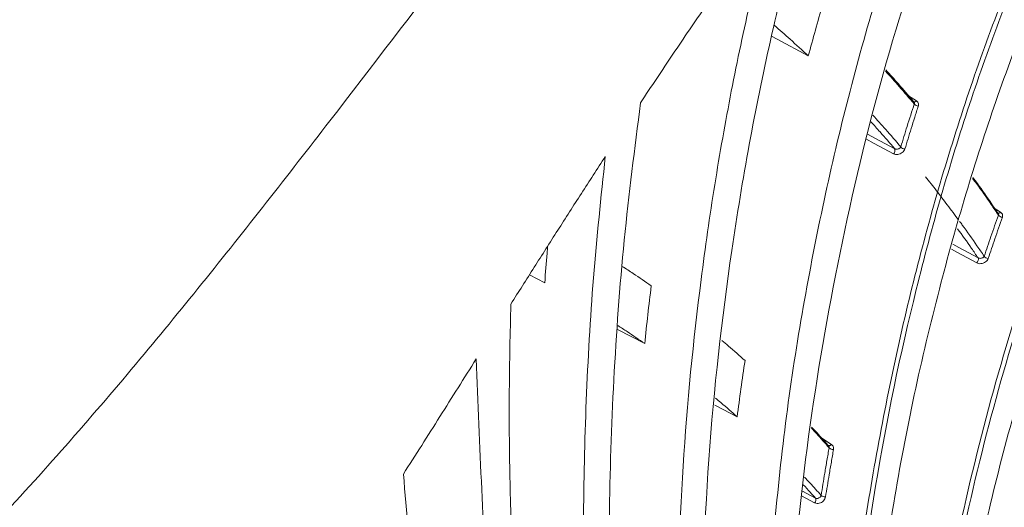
# Model space of a CAD drawing. Header units: millimetres. Extents: x 0 to 1118, y 0 to 864.
# Tile 77 of 256: x 385.16 to 398.95, y 194.43 to 201.26. Entities that reach past the tile are written whole.
import ezdxf

# ---------------------------------------------------------------- set-up
doc = ezdxf.new("R2010")
doc.units = ezdxf.units.MM

msp = doc.modelspace()

# ---------------------------------------------------------------- linework, layer by layer
at = {"color": 9, "linetype": 'Continuous', "lineweight": 15}
for p, q in [((397.613, 200.191), (397.724, 200.119)), ((398.798, 198.628), (398.902, 198.561)), ((396.396, 195.399), (396.532, 195.311)), ((396.297, 194.494), (396.115, 194.592)), ((396.125, 194.658), (396.308, 194.56))]:
    msp.add_line(p, q, dxfattribs=at)
at = {"color": 7, "linetype": 'Continuous', "lineweight": 15}
for p, q in [((397.682, 200.111), (397.689, 200.104)), ((397.685, 200.108), (397.685, 200.108)), ((398.869, 198.547), (398.86, 198.556)), ((398.865, 198.551), (398.864, 198.551)), ((392.517, 197.574), (392.305, 197.683)), ((393.537, 196.922), (393.918, 196.722))]:
    msp.add_line(p, q, dxfattribs=at)
at = {"color": 7, "linetype": 'Continuous', "lineweight": 15, "flags": 128}
for points in [[(395.693, 201.023), (395.772, 200.981), (396.208, 200.749)], [(394.899, 195.863), (394.919, 195.852), (395.211, 195.697)]]:
    msp.add_lwpolyline(points, dxfattribs=at)
at = {"color": 9, "linetype": 'Continuous', "lineweight": 15, "flags": 128}
for points in [[(397.685, 200.108), (397.685, 200.108), (397.689, 200.106), (397.694, 200.105), (397.7, 200.105), (397.706, 200.107), (397.712, 200.11), (397.718, 200.114), (397.724, 200.119)], [(397.402, 199.379), (397.132, 199.525), (397.015, 199.587)], [(397.035, 199.655), (397.148, 199.594), (397.418, 199.449)], [(398.902, 198.561), (398.896, 198.556), (398.889, 198.553), (398.883, 198.55), (398.878, 198.549), (398.872, 198.548), (398.867, 198.55), (398.865, 198.551)], [(398.567, 197.852), (398.297, 197.999), (398.212, 198.045)], [(398.233, 198.113), (398.316, 198.069), (398.586, 197.922)], [(396.49, 195.295), (396.491, 195.295), (396.495, 195.293), (396.501, 195.292), (396.507, 195.294), (396.513, 195.296), (396.52, 195.3), (396.526, 195.305), (396.532, 195.311)]]:
    msp.add_lwpolyline(points, dxfattribs=at)
at = {"color": 7, "linetype": 'Continuous', "lineweight": 15}
for centre, radius, start, end in [((397.752, 200.12), 0.0739, 216.2764, 267.6878), ((397.359, 199.426), 0.0631, 312.3932, 21.5599), ((397.563, 199.521), 0.0744, 217.4387, 268.5833), ((398.93, 198.56), 0.0702, 212.0861, 266.6747), ((398.523, 197.902), 0.0666, 311.8166, 17.6834), ((398.73, 197.984), 0.0705, 213.1977, 267.5784), ((396.555, 195.319), 0.0781, 225.0738, 274.5082), ((396.442, 194.655), 0.0787, 226.2165, 275.4019), ((396.254, 194.536), 0.0596, 315.8712, 23.7353)]:
    msp.add_arc(centre, radius, start, end, dxfattribs=at)
for points, knots in [([(411.547, 221.277), (411.012, 220.965), (409.94, 220.34), (407.98, 219.061), (405.711, 217.417), (403.228, 215.378), (400.919, 213.269), (398.765, 211.107), (396.744, 208.901), (394.837, 206.663), (392.409, 203.645), (390.392, 200.977), (388.327, 198.318), (386.801, 196.415), (385.151, 194.532), (383.709, 193.047), (382.563, 191.956), (381.348, 190.894), (380.058, 189.867), (378.682, 188.873), (377.216, 187.92), (375.661, 187.012), (374.018, 186.155), (372.289, 185.354), (370.479, 184.614), (368.59, 183.937), (366.636, 183.326), (364.624, 182.782), (362.567, 182.299), (360.476, 181.873), (358.36, 181.494), (355.523, 181.038), (351.959, 180.532), (348.212, 180.001), (345.016, 179.485), (342.522, 179.016), (340.218, 178.499), (338.103, 177.932), (336.043, 177.261), (334.326, 176.567), (332.935, 175.898), (332.222, 175.485), (331.865, 175.278)], [0, 0, 0, 0, 0.0193822, 0.0388004, 0.075345, 0.1120217, 0.1486283, 0.1853012, 0.2219431, 0.2586245, 0.2953262, 0.3688295, 0.387236, 0.4240983, 0.4615096, 0.4802981, 0.4991074, 0.5176371, 0.5361868, 0.5547781, 0.5733481, 0.5919726, 0.6105533, 0.6291427, 0.6478005, 0.6663925, 0.6850541, 0.7036351, 0.7221884, 0.740787, 0.7592835, 0.7777999, 0.8146582, 0.851371, 0.8745471, 0.8977545, 0.9169135, 0.9361394, 0.9556682, 0.9753594, 0.9876467, 1, 1, 1, 1]), ([(404.04, 212.416), (403.619, 212), (402.778, 211.167), (401.615, 209.726), (400.535, 208.15), (399.5, 206.342), (398.543, 204.304), (397.686, 202.013), (396.983, 199.588), (396.444, 197.055), (396.059, 194.453), (395.94, 192.676), (395.881, 191.786)], [0, 0, 0, 0, 0.088826, 0.177654, 0.268297, 0.358943, 0.464558, 0.570182, 0.678233, 0.786293, 0.892912, 1, 1, 1, 1]), ([(396.696, 191.7), (396.696, 191.7), (396.784, 192.665), (397.026, 194.579), (397.582, 197.331), (398.323, 199.953), (399.223, 202.366), (400.272, 204.585), (401.461, 206.61), (402.812, 208.469), (403.813, 209.576), (404.336, 210.092), (404.336, 210.092)], [0, 0, 0, 0, 0.000001, 0.129872, 0.260449, 0.387211, 0.514752, 0.634012, 0.75403, 0.876553, 0.999999, 1, 1, 1, 1]), ([(404.377, 210.043), (403.883, 209.523), (402.895, 208.482), (401.561, 206.643), (400.354, 204.61), (399.288, 202.36), (398.381, 199.929), (397.646, 197.315), (397.08, 194.565), (396.867, 192.645), (396.76, 191.682)], [0, 0, 0, 0, 0.119572, 0.239151, 0.362177, 0.485213, 0.611968, 0.739525, 0.8694, 1, 1, 1, 1]), ([(397.002, 191.398), (397.12, 192.436), (397.357, 194.518), (397.991, 197.429), (398.804, 200.144), (399.738, 202.491), (400.767, 204.554), (401.863, 206.352), (403.081, 208.019), (403.992, 208.986), (404.447, 209.469)], [0, 0, 0, 0, 0.14317, 0.287285, 0.419958, 0.553535, 0.663852, 0.774163, 0.887084, 1, 1, 1, 1]), ([(400.213, 208.471), (399.793, 207.746), (398.952, 206.291), (397.893, 203.828), (396.995, 201.159), (396.296, 198.267), (395.794, 195.233), (395.649, 193.125), (395.576, 192.068)], [0, 0, 0, 0, 0.157327, 0.315811, 0.483982, 0.653345, 0.826142, 1, 1, 1, 1]), ([(397.806, 191.17), (397.806, 191.17), (397.901, 191.877), (398.13, 193.277), (398.584, 195.325), (399.152, 197.314), (399.882, 199.37), (400.801, 201.455), (401.934, 203.509), (403.216, 205.383), (404.161, 206.495), (404.655, 207.015), (404.655, 207.015)], [0, 0, 0, 0, 0.000001, 0.110909, 0.222167, 0.334557, 0.447357, 0.585045, 0.7236, 0.861309, 0.999999, 1, 1, 1, 1]), ([(404.696, 206.967), (404.218, 206.43), (403.259, 205.353), (401.989, 203.473), (400.854, 201.422), (399.942, 199.35), (399.218, 197.31), (398.654, 195.335), (398.19, 193.284), (397.976, 191.86), (397.868, 191.148)], [0, 0, 0, 0, 0.1376894, 0.2763789, 0.4140537, 0.5526178, 0.6636792, 0.7747446, 0.8873706, 1, 1, 1, 1]), ([(398.084, 190.828), (398.241, 191.815), (398.554, 193.795), (399.287, 196.544), (400.188, 199.095), (401.123, 201.137), (402.037, 202.781), (402.876, 204.079), (403.779, 205.298), (404.435, 206.029), (404.763, 206.395)], [0, 0, 0, 0, 0.159169, 0.31939, 0.467986, 0.617595, 0.712568, 0.807538, 0.90377, 1, 1, 1, 1]), ([(398.859, 190.492), (398.859, 190.492), (398.977, 191.144), (399.248, 192.432), (399.753, 194.307), (400.359, 196.119), (401.067, 197.868), (401.878, 199.537), (402.787, 201.109), (403.786, 202.564), (404.508, 203.447), (404.882, 203.866), (404.882, 203.866)], [0, 0, 0, 0, 0.000001, 0.122138, 0.24464, 0.36831, 0.492403, 0.61903, 0.746162, 0.872802, 0.999999, 1, 1, 1, 1]), ([(404.924, 203.818), (404.56, 203.388), (403.83, 202.526), (402.838, 201.068), (401.929, 199.499), (401.125, 197.841), (400.422, 196.108), (399.821, 194.308), (399.308, 192.431), (399.049, 191.121), (398.92, 190.467)], [0, 0, 0, 0, 0.1266283, 0.2538223, 0.3804425, 0.5075781, 0.629876, 0.7521776, 0.8760871, 1, 1, 1, 1]), ([(396.435, 203.79), (396.296, 203.328), (396.019, 202.402), (395.671, 200.971), (395.372, 199.514), (395.054, 197.57), (394.773, 195.109), (394.718, 193.106), (394.689, 192.101)], [0, 0, 0, 0, 0.126917, 0.254057, 0.380972, 0.508086, 0.753412, 1, 1, 1, 1]), ([(395.719, 202.804), (395.56, 202.579), (395.241, 202.129), (394.773, 201.452), (394.311, 200.773), (394.01, 200.32), (393.859, 200.093)], [0, 0, 0, 0, 0.250024, 0.500049, 0.75002, 1, 1, 1, 1]), ([(395.719, 202.804), (395.611, 202.385), (395.395, 201.545), (395.124, 200.257), (394.891, 198.949), (394.642, 197.209), (394.423, 195.013), (394.379, 193.231), (394.357, 192.339)], [0, 0, 0, 0, 0.12674, 0.253642, 0.38038, 0.507266, 0.753153, 1, 1, 1, 1]), ([(396.208, 200.749), (396.241, 200.869), (396.306, 201.109), (396.375, 201.347), (396.409, 201.466)], [0, 0, 0, 0, 0.499972, 1, 1, 1, 1]), ([(396.208, 200.749), (396.123, 200.827), (395.966, 200.973), (395.805, 201.113), (395.731, 201.178)], [0, 0, 0, 0, 0.537897, 1, 1, 1, 1]), ([(397.692, 200.077), (397.622, 200.158), (397.49, 200.313), (397.354, 200.464), (397.29, 200.535)], [0, 0, 0, 0, 0.527462, 1, 1, 1, 1]), ([(397.295, 200.552), (397.353, 200.487), (397.484, 200.343), (397.611, 200.193), (397.682, 200.111)], [0, 0, 0, 0, 0.446129, 1, 1, 1, 1]), ([(393.859, 200.093), (393.777, 199.453), (393.612, 198.175), (393.474, 196.229), (393.406, 194.274), (393.43, 192.964), (393.441, 192.308)], [0, 0, 0, 0, 0.25182, 0.503635, 0.751579, 1, 1, 1, 1]), ([(397.749, 200.047), (397.749, 200.048), (397.752, 200.059), (397.753, 200.078), (397.744, 200.102), (397.73, 200.114), (397.724, 200.119)], [0, 0, 0, 0, 0.060611, 0.375532, 0.687674, 1, 1, 1, 1]), ([(397.504, 199.476), (397.533, 199.571), (397.578, 199.72), (397.642, 199.92), (397.675, 200.025), (397.692, 200.077)], [0, 0, 0, 0, 0.476238, 0.738116, 1, 1, 1, 1]), ([(397.749, 200.047), (397.732, 199.995), (397.698, 199.89), (397.635, 199.69), (397.59, 199.542), (397.561, 199.446)], [0, 0, 0, 0, 0.261877, 0.523761, 1, 1, 1, 1]), ([(397.402, 199.379), (397.41, 199.376), (397.427, 199.369), (397.46, 199.368), (397.494, 199.377), (397.525, 199.395), (397.549, 199.419), (397.557, 199.437), (397.561, 199.446)], [0, 0, 0, 0, 0.1513708, 0.3190329, 0.4893931, 0.6603941, 0.8301567, 1, 1, 1, 1]), ([(397.504, 199.476), (397.501, 199.471), (397.497, 199.463), (397.483, 199.453), (397.466, 199.446), (397.448, 199.443), (397.431, 199.444), (397.422, 199.447), (397.418, 199.449)], [0, 0, 0, 0, 0.171861, 0.3451126, 0.5189248, 0.6894656, 0.8539019, 1, 1, 1, 1]), ([(393.365, 199.339), (393.253, 199.167), (393.03, 198.824), (392.699, 198.308), (392.369, 197.791), (392.151, 197.446), (392.042, 197.274)], [0, 0, 0, 0, 0.250005, 0.500011, 0.750005, 1, 1, 1, 1]), ([(393.365, 199.339), (393.305, 198.775), (393.186, 197.646), (393.09, 195.936), (393.048, 194.221), (393.071, 193.074), (393.083, 192.5)], [0, 0, 0, 0, 0.251883, 0.503764, 0.751706, 1, 1, 1, 1]), ([(398.871, 198.522), (398.837, 198.572), (398.736, 198.72), (398.616, 198.891), (398.528, 199.01), (398.51, 199.034)], [0, 0, 0, 0, 0.286816, 0.854541, 1, 1, 1, 1]), ([(398.514, 199.047), (398.526, 199.031), (398.608, 198.921), (398.723, 198.756), (398.825, 198.607), (398.86, 198.556)], [0, 0, 0, 0, 0.100155, 0.691728, 1, 1, 1, 1]), ([(398.671, 197.945), (398.687, 197.991), (398.718, 198.083), (398.767, 198.226), (398.817, 198.372), (398.853, 198.472), (398.871, 198.522)], [0, 0, 0, 0, 0.2379439, 0.4758924, 0.7379432, 1, 1, 1, 1]), ([(398.926, 198.49), (398.908, 198.44), (398.873, 198.34), (398.822, 198.193), (398.774, 198.051), (398.743, 197.96), (398.727, 197.914)], [0, 0, 0, 0, 0.26205, 0.524106, 0.762051, 1, 1, 1, 1]), ([(398.926, 198.49), (398.927, 198.491), (398.93, 198.502), (398.931, 198.52), (398.922, 198.544), (398.908, 198.556), (398.902, 198.561)], [0, 0, 0, 0, 0.062824, 0.376707, 0.688269, 1, 1, 1, 1]), ([(392.517, 197.574), (392.527, 197.713), (392.54, 197.883), (392.555, 198.053), (392.557, 198.086)], [0, 0, 0, 0, 0.810776, 1, 1, 1, 1]), ([(398.567, 197.852), (398.575, 197.849), (398.593, 197.841), (398.625, 197.84), (398.66, 197.848), (398.69, 197.864), (398.715, 197.887), (398.723, 197.905), (398.727, 197.914)], [0, 0, 0, 0, 0.151661, 0.31963, 0.489843, 0.660571, 0.83025, 1, 1, 1, 1]), ([(398.586, 197.922), (398.59, 197.92), (398.599, 197.916), (398.616, 197.915), (398.634, 197.917), (398.651, 197.924), (398.664, 197.933), (398.669, 197.941), (398.671, 197.945)], [0, 0, 0, 0, 0.147148, 0.312363, 0.48274, 0.655876, 0.828541, 1, 1, 1, 1]), ([(394.008, 197.53), (393.925, 197.589), (393.791, 197.682), (393.654, 197.77), (393.603, 197.803)], [0, 0, 0, 0, 0.6249116, 1, 1, 1, 1]), ([(393.918, 196.722), (393.932, 196.857), (393.96, 197.127), (393.992, 197.396), (394.008, 197.53)], [0, 0, 0, 0, 0.499976, 1, 1, 1, 1]), ([(392.042, 197.274), (392.033, 196.871), (392.014, 196.065), (392.025, 194.851), (392.061, 193.636), (392.11, 192.825), (392.134, 192.42)], [0, 0, 0, 0, 0.250849, 0.501696, 0.750766, 1, 1, 1, 1]), ([(393.918, 196.722), (393.836, 196.779), (393.712, 196.865), (393.585, 196.946), (393.541, 196.974)], [0, 0, 0, 0, 0.657944, 1, 1, 1, 1]), ([(395.322, 196.484), (395.245, 196.553), (395.138, 196.648), (395.029, 196.74), (394.998, 196.765)], [0, 0, 0, 0, 0.719418, 1, 1, 1, 1]), ([(391.558, 196.508), (391.473, 196.374), (391.303, 196.105), (391.049, 195.701), (390.794, 195.298), (390.623, 195.029), (390.537, 194.895)], [0, 0, 0, 0, 0.250004, 0.500008, 0.750004, 1, 1, 1, 1]), ([(393.032, 182.105), (392.832, 183.284), (392.431, 185.643), (392.01, 189.236), (391.704, 192.856), (391.607, 195.29), (391.558, 196.508)], [0, 0, 0, 0, 0.2507503, 0.5015006, 0.7505543, 1, 1, 1, 1]), ([(395.211, 195.697), (395.229, 195.829), (395.264, 196.092), (395.302, 196.353), (395.322, 196.484)], [0, 0, 0, 0, 0.499975, 1, 1, 1, 1]), ([(395.211, 195.697), (395.136, 195.764), (395.037, 195.853), (394.935, 195.938), (394.91, 195.959)], [0, 0, 0, 0, 0.754625, 1, 1, 1, 1]), ([(396.5, 195.264), (396.442, 195.33), (396.36, 195.423), (396.276, 195.513), (396.252, 195.538)], [0, 0, 0, 0, 0.717221, 1, 1, 1, 1]), ([(396.254, 195.555), (396.272, 195.536), (396.351, 195.452), (396.427, 195.365), (396.487, 195.298)], [0, 0, 0, 0, 0.225521, 1, 1, 1, 1]), ([(396.388, 194.598), (396.396, 194.65), (396.413, 194.754), (396.44, 194.917), (396.469, 195.087), (396.49, 195.205), (396.5, 195.264)], [0, 0, 0, 0, 0.23305, 0.466104, 0.733049, 1, 1, 1, 1]), ([(396.487, 195.298), (396.489, 195.297), (396.491, 195.295), (396.493, 195.292), (396.494, 195.292)], [0, 0, 0, 0, 0.7183057, 1, 1, 1, 1]), ([(396.562, 195.241), (396.562, 195.246), (396.563, 195.255), (396.562, 195.268), (396.559, 195.281), (396.552, 195.293), (396.544, 195.303), (396.536, 195.309), (396.532, 195.311)], [0, 0, 0, 0, 0.15688, 0.317628, 0.485768, 0.658747, 0.826937, 1, 1, 1, 1]), ([(396.562, 195.241), (396.551, 195.182), (396.531, 195.064), (396.493, 194.843), (396.466, 194.68), (396.45, 194.576)], [0, 0, 0, 0, 0.266945, 0.533896, 1, 1, 1, 1]), ([(390.537, 194.895), (390.633, 193.832), (390.824, 191.707), (391.219, 188.554), (391.691, 185.428), (392.082, 183.376), (392.277, 182.349)], [0, 0, 0, 0, 0.250459, 0.5009205, 0.7503176, 1, 1, 1, 1]), ([(396.297, 194.494), (396.298, 194.494), (396.309, 194.489), (396.33, 194.483), (396.363, 194.486), (396.394, 194.499), (396.421, 194.52), (396.442, 194.547), (396.447, 194.567), (396.45, 194.576)], [0, 0, 0, 0, 0.032382, 0.192909, 0.354045, 0.515609, 0.677228, 0.838593, 1, 1, 1, 1]), ([(396.388, 194.598), (396.386, 194.593), (396.383, 194.584), (396.373, 194.571), (396.358, 194.561), (396.342, 194.555), (396.326, 194.554), (396.314, 194.557), (396.309, 194.56), (396.308, 194.56)], [0, 0, 0, 0, 0.16187, 0.324056, 0.486363, 0.648057, 0.808583, 0.967899, 1, 1, 1, 1])]:
    msp.add_open_spline(points, degree=3, knots=knots, dxfattribs=at)
at = {"color": 9, "linetype": 'Continuous', "lineweight": 15}
for points, knots in [([(397.689, 200.104), (397.689, 200.103), (397.693, 200.1), (397.695, 200.091), (397.695, 200.082), (397.693, 200.077), (397.692, 200.077)], [0, 0, 0, 0, 0.095132, 0.500502, 0.918494, 1, 1, 1, 1]), ([(397.418, 199.449), (397.35, 199.528), (397.24, 199.656), (397.128, 199.779), (397.085, 199.827)], [0, 0, 0, 0, 0.6191606, 1, 1, 1, 1]), ([(397.112, 199.919), (397.172, 199.853), (397.304, 199.707), (397.434, 199.557), (397.504, 199.476)], [0, 0, 0, 0, 0.456734, 1, 1, 1, 1]), ([(397.849, 199.057), (397.901, 198.993), (398.004, 198.863), (398.159, 198.66), (398.261, 198.521), (398.314, 198.45)], [0, 0, 0, 0, 0.32653, 0.653084, 1, 1, 1, 1]), ([(398.328, 198.43), (398.341, 198.414), (398.423, 198.303), (398.537, 198.141), (398.638, 197.994), (398.671, 197.945)], [0, 0, 0, 0, 0.103582, 0.700284, 1, 1, 1, 1]), ([(398.871, 198.522), (398.871, 198.523), (398.873, 198.528), (398.874, 198.536), (398.872, 198.544), (398.869, 198.547), (398.869, 198.547)], [0, 0, 0, 0, 0.091146, 0.541328, 0.979831, 1, 1, 1, 1]), ([(398.586, 197.922), (398.556, 197.966), (398.461, 198.104), (398.364, 198.239), (398.298, 198.33)], [0, 0, 0, 0, 0.320134, 1, 1, 1, 1]), ([(396.494, 195.292), (396.494, 195.291), (396.497, 195.288), (396.499, 195.283), (396.501, 195.277), (396.501, 195.27), (396.501, 195.266), (396.5, 195.264)], [0, 0, 0, 0, 0.139216, 0.358235, 0.583721, 0.78932, 1, 1, 1, 1]), ([(396.153, 194.855), (396.206, 194.799), (396.285, 194.714), (396.362, 194.627), (396.388, 194.598)], [0, 0, 0, 0, 0.666156, 1, 1, 1, 1]), ([(396.308, 194.56), (396.285, 194.587), (396.228, 194.651), (396.171, 194.712), (396.138, 194.748)], [0, 0, 0, 0, 0.424354, 1, 1, 1, 1])]:
    msp.add_open_spline(points, degree=3, knots=knots, dxfattribs=at)

doc.saveas('drawing.dxf')
